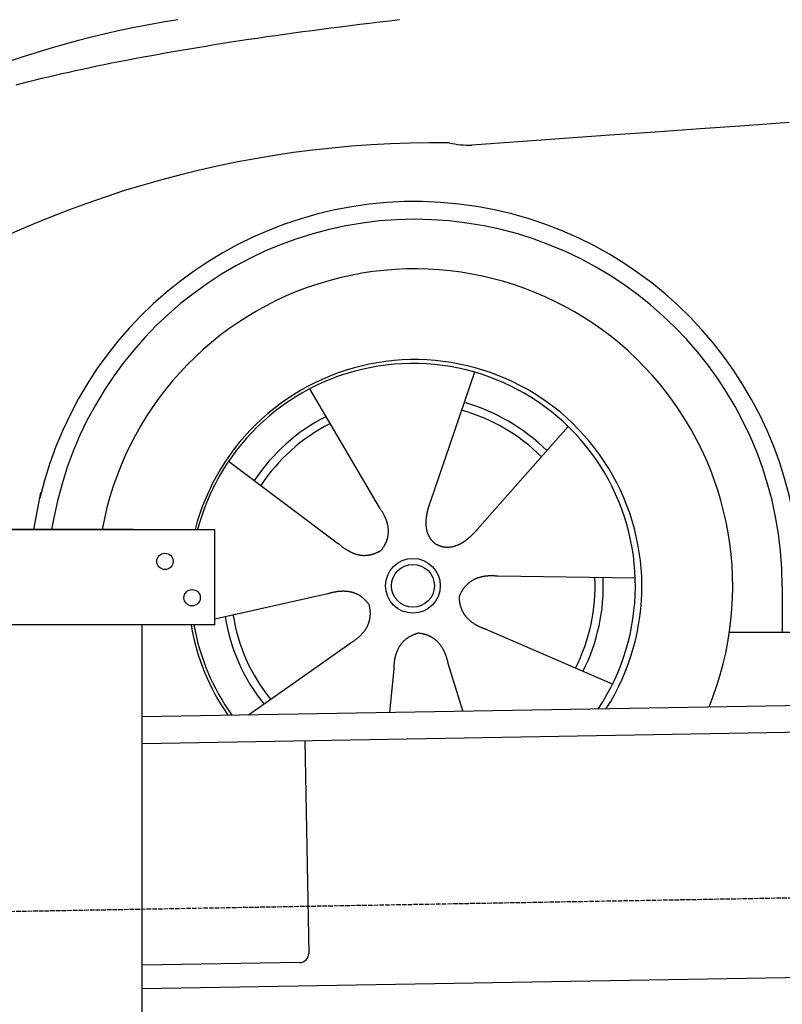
# Model space of a CAD drawing. Extents: x 562 to 7231, y 6017 to 11876.
# Tile 40 of 66: x 1598 to 2438, y 9665 to 10750. Entities that reach past the tile are written whole.
import ezdxf

# ---------------------------------------------------------------- set-up
doc = ezdxf.new("R2010")
doc.units = 0
doc.linetypes.add('GEN3', pattern=[6.25, 5, -1.25])
doc.layers.get('0').update_dxf_attribs({"linetype": 'CONTINUOUS'})
doc.layers.add('3', color=6, linetype='GEN3')
doc.layers.add('CAR', color=10, linetype='CONTINUOUS')

msp = doc.modelspace()

# ---------------------------------------------------------------- linework, layer by layer
for p, q in [((1072.775, 10188.018), (1812.775, 10188.018)), ((1722.775, 10188.018), (1482.775, 10188.018)), ((1722.775, 10188.018), (1732.775, 10188.018)), ((1732.775, 10188.018), (1812.775, 10188.018)), ((1812.775, 10083.018), (1812.775, 10188.018)), ((1812.775, 10083.018), (1072.775, 10083.018)), ((1732.775, 8077.85), (1732.775, 10083.018)), ((1732.775, 9982.073), (4386.088, 10028.386)), ((4381.612, 9998.304), (1732.775, 9952.068)), ((1911.989, 9955.196), (1916.072, 9721.232)), ((4146.361, 9724.156), (1732.775, 9682.027)), ((1906.248, 9711.059), (1732.775, 9708.031))]:
    msp.add_line(p, q)
for centre in [(1757.775, 10153.018), (1787.775, 10113.018)]:
    msp.add_circle(centre, 9)
msp.add_arc((1906.074, 9721.057), 10, 271, 1)
at = {"layer": '3'}
msp.add_line((1175.278, 9760.296), (6230.452, 9848.534), dxfattribs=at)
at = {"layer": 'CAR'}
for p, q in [((2098.676, 10361.587), (2049.7, 10218.309)), ((1916.826, 10343.01), (1993.761, 10212.594)), ((2201.851, 10301.617), (2101.592, 10188.146)), ((1827.908, 10263.417), (1949.039, 10172.563)), ((1613.545, 10188.018), (1621.317, 10228.915)), ((1635.528, 10200.896), (1633.08, 10188.018)), ((2275.713, 10134.407), (2124.312, 10136.711)), ((2437.541, 10125.599), (2437.57, 10075.189)), ((1812.775, 10089.929), (1937.188, 10117.596)), ((2250.56, 10017.751), (2111.662, 10078.038)), ((2379.358, 10075.155), (4447.567, 10076.366)), ((1849.752, 9984.114), (1961.441, 10062.693)), ((2085.883, 9988.236), (2069.765, 10040.535)), ((2005.503, 9986.833), (2010.055, 10034.436))]:
    msp.add_line(p, q, dxfattribs=at)
for points in [[(1594.12, 10678.3, 0), (1601.03, 10680.1, 0), (1608.02, 10681.8, 0), (1615.11, 10683.6, 0), (1622.28, 10685.3, 0), (1629.55, 10687.1, 0), (1636.9, 10688.8, 0), (1644.35, 10690.5, 0), (1651.88, 10692.2, 0), (1659.51, 10693.9, 0), (1667.22, 10695.5, 0), (1675.03, 10697.2, 0), (1682.92, 10698.9, 0), (1690.91, 10700.5, 0), (1698.98, 10702.2, 0), (1707.15, 10703.8, 0), (1715.4, 10705.4, 0), (1723.75, 10707, 0), (1732.18, 10708.6, 0), (1740.71, 10710.2, 0), (1749.32, 10711.7, 0), (1758.03, 10713.3, 0), (1766.82, 10714.8, 0), (1775.71, 10716.4, 0), (1784.68, 10717.9, 0), (1793.75, 10719.4, 0), (1802.9, 10720.9, 0), (1812.15, 10722.4, 0), (1821.48, 10723.9, 0), (1830.9, 10725.4, 0), (1840.42, 10726.8, 0), (1850.02, 10728.3, 0), (1859.72, 10729.7, 0), (1869.5, 10731.2, 0), (1879.38, 10732.6, 0), (1889.34, 10734, 0), (1899.4, 10735.4, 0), (1909.54, 10736.8, 0), (1919.78, 10738.1, 0), (1930.1, 10739.5, 0), (1940.52, 10740.8, 0), (1951.02, 10742.2, 0), (1961.62, 10743.5, 0), (1972.3, 10744.8, 0), (1983.08, 10746.2, 0), (1993.94, 10747.4, 0), (2004.9, 10748.7, 0), (2015.94, 10750, 0)], [(2445.24, 10636.6, 0), (2396.33, 10633.1, 0), (2347.08, 10629.6, 0), (2297.48, 10626.1, 0), (2247.54, 10622.5, 0), (2197.26, 10618.9, 0), (2146.63, 10615.2, 0), (2095.66, 10611.5, 0)], [(1993.76, 10212.6, 0), (1994.15, 10212, 0), (1994.52, 10211.5, 0), (1994.89, 10211, 0), (1995.26, 10210.4, 0), (1995.61, 10209.9, 0), (1995.96, 10209.3, 0), (1996.3, 10208.8, 0), (1996.63, 10208.2, 0), (1996.95, 10207.7, 0), (1997.27, 10207.2, 0), (1997.58, 10206.6, 0), (1997.88, 10206.1, 0), (1998.17, 10205.5, 0), (1998.45, 10205, 0), (1998.73, 10204.5, 0), (1999, 10203.9, 0), (1999.26, 10203.4, 0), (1999.52, 10202.9, 0), (1999.76, 10202.4, 0), (2000, 10201.8, 0), (2000.23, 10201.3, 0), (2000.46, 10200.8, 0), (2000.67, 10200.3, 0), (2000.88, 10199.7, 0), (2001.08, 10199.2, 0), (2001.27, 10198.7, 0), (2001.46, 10198.2, 0), (2001.63, 10197.6, 0), (2001.8, 10197.1, 0), (2001.96, 10196.6, 0), (2002.12, 10196.1, 0), (2002.26, 10195.6, 0), (2002.4, 10195.1, 0), (2002.53, 10194.5, 0), (2002.65, 10194, 0), (2002.77, 10193.5, 0), (2002.88, 10193, 0), (2002.98, 10192.5, 0), (2003.07, 10192, 0), (2003.15, 10191.5, 0), (2003.23, 10191, 0), (2003.3, 10190.5, 0), (2003.36, 10190, 0), (2003.41, 10189.5, 0), (2003.46, 10189, 0), (2003.49, 10188.5, 0), (2003.52, 10188, 0), (2003.55, 10187.5, 0), (2003.56, 10187, 0), (2003.57, 10186.5, 0), (2003.57, 10186, 0), (2003.56, 10185.5, 0), (2003.54, 10185, 0), (2003.52, 10184.5, 0), (2003.48, 10184, 0), (2003.44, 10183.5, 0), (2003.4, 10183, 0), (2003.34, 10182.5, 0), (2003.28, 10182.1, 0), (2003.21, 10181.6, 0), (2003.13, 10181.1, 0), (2003.04, 10180.6, 0), (2002.95, 10180.1, 0), (2002.85, 10179.6, 0), (2002.74, 10179.2, 0), (2002.62, 10178.7, 0), (2002.5, 10178.2, 0), (2002.36, 10177.7, 0), (2002.22, 10177.3, 0), (2002.08, 10176.8, 0), (2001.92, 10176.3, 0), (2001.76, 10175.8, 0), (2001.59, 10175.4, 0), (2001.41, 10174.9, 0), (2001.22, 10174.4, 0), (2001.03, 10174, 0), (2000.82, 10173.5, 0), (2000.61, 10173, 0), (2000.4, 10172.6, 0), (2000.17, 10172.1, 0), (1999.94, 10171.6, 0), (1999.7, 10171.2, 0), (1999.45, 10170.7, 0), (1999.19, 10170.2, 0), (1998.93, 10169.8, 0), (1998.66, 10169.3, 0), (1998.38, 10168.9, 0), (1998.09, 10168.4, 0), (1997.79, 10168, 0), (1997.49, 10167.5, 0), (1997.18, 10167, 0), (1996.86, 10166.6, 0), (1996.54, 10166.1, 0), (1996.2, 10165.7, 0), (1995.86, 10165.2, 0)], [(2049.7, 10218.3, 0), (2049.59, 10218, 0), (2049.48, 10217.7, 0), (2049.38, 10217.4, 0), (2049.27, 10217, 0), (2049.16, 10216.7, 0), (2049.05, 10216.4, 0), (2048.95, 10216.1, 0), (2048.84, 10215.7, 0), (2048.74, 10215.4, 0), (2048.64, 10215.1, 0), (2048.53, 10214.8, 0), (2048.43, 10214.4, 0), (2048.33, 10214.1, 0), (2048.23, 10213.8, 0), (2048.13, 10213.5, 0), (2048.03, 10213.1, 0), (2047.93, 10212.8, 0), (2047.83, 10212.5, 0), (2047.74, 10212.2, 0), (2047.64, 10211.8, 0), (2047.55, 10211.5, 0), (2047.46, 10211.2, 0), (2047.37, 10210.8, 0), (2047.28, 10210.5, 0), (2047.19, 10210.2, 0), (2047.1, 10209.8, 0), (2047.02, 10209.5, 0), (2046.93, 10209.2, 0), (2046.85, 10208.9, 0), (2046.77, 10208.5, 0), (2046.69, 10208.2, 0), (2046.61, 10207.9, 0), (2046.53, 10207.5, 0), (2046.46, 10207.2, 0), (2046.38, 10206.9, 0), (2046.31, 10206.5, 0), (2046.24, 10206.2, 0), (2046.17, 10205.8, 0), (2046.1, 10205.5, 0), (2046.04, 10205.2, 0), (2045.98, 10204.8, 0), (2045.91, 10204.5, 0), (2045.86, 10204.2, 0), (2045.8, 10203.8, 0), (2045.74, 10203.5, 0), (2045.69, 10203.2, 0), (2045.64, 10202.8, 0), (2045.59, 10202.5, 0), (2045.54, 10202.2, 0), (2045.5, 10201.8, 0), (2045.45, 10201.5, 0), (2045.41, 10201.2, 0), (2045.37, 10200.8, 0), (2045.34, 10200.5, 0), (2045.3, 10200.2, 0), (2045.27, 10199.8, 0), (2045.24, 10199.5, 0), (2045.21, 10199.2, 0), (2045.19, 10198.8, 0), (2045.17, 10198.5, 0), (2045.15, 10198.2, 0), (2045.13, 10197.8, 0), (2045.11, 10197.5, 0), (2045.1, 10197.2, 0), (2045.09, 10196.8, 0), (2045.08, 10196.5, 0), (2045.08, 10196.2, 0), (2045.07, 10195.8, 0), (2045.07, 10195.5, 0), (2045.07, 10195.2, 0), (2045.08, 10194.9, 0), (2045.09, 10194.5, 0), (2045.1, 10194.2, 0), (2045.11, 10193.9, 0), (2045.13, 10193.5, 0), (2045.14, 10193.2, 0), (2045.17, 10192.9, 0), (2045.19, 10192.6, 0), (2045.22, 10192.3, 0), (2045.25, 10191.9, 0), (2045.28, 10191.6, 0), (2045.31, 10191.3, 0), (2045.35, 10191, 0), (2045.39, 10190.7, 0), (2045.43, 10190.3, 0), (2045.48, 10190, 0), (2045.53, 10189.7, 0), (2045.58, 10189.4, 0), (2045.64, 10189.1, 0), (2045.7, 10188.8, 0), (2045.76, 10188.4, 0), (2045.82, 10188.1, 0), (2045.89, 10187.8, 0), (2045.96, 10187.5, 0), (2046.03, 10187.2, 0), (2046.11, 10186.9, 0), (2046.19, 10186.6, 0), (2046.27, 10186.3, 0), (2046.35, 10186, 0), (2046.44, 10185.7, 0), (2046.53, 10185.4, 0), (2046.63, 10185.1, 0), (2046.72, 10184.8, 0), (2046.83, 10184.5, 0), (2046.93, 10184.2, 0), (2047.04, 10183.9, 0), (2047.15, 10183.6, 0), (2047.26, 10183.3, 0), (2047.37, 10183.1, 0), (2047.49, 10182.8, 0), (2047.62, 10182.5, 0), (2047.74, 10182.2, 0), (2047.87, 10181.9, 0), (2048, 10181.6, 0), (2048.14, 10181.4, 0), (2048.28, 10181.1, 0), (2048.42, 10180.8, 0), (2048.56, 10180.5, 0), (2048.71, 10180.3, 0), (2048.86, 10180, 0), (2049.01, 10179.7, 0), (2049.17, 10179.5, 0), (2049.33, 10179.2, 0), (2049.5, 10179, 0), (2049.66, 10178.7, 0), (2049.83, 10178.4, 0), (2050.01, 10178.2, 0), (2050.18, 10177.9, 0), (2050.36, 10177.7, 0), (2050.54, 10177.5, 0), (2050.73, 10177.2, 0), (2050.92, 10177, 0), (2051.11, 10176.7, 0), (2051.31, 10176.5, 0), (2051.51, 10176.3, 0), (2051.71, 10176, 0), (2051.91, 10175.8, 0), (2052.12, 10175.6, 0), (2052.33, 10175.4, 0), (2052.55, 10175.1, 0), (2052.76, 10174.9, 0), (2052.99, 10174.7, 0), (2053.21, 10174.5, 0), (2053.44, 10174.3, 0), (2053.67, 10174.1, 0), (2053.9, 10173.9, 0), (2054.14, 10173.7, 0), (2054.38, 10173.5, 0), (2054.62, 10173.3, 0), (2054.86, 10173.1, 0), (2055.11, 10172.9, 0), (2055.37, 10172.7, 0), (2055.62, 10172.5, 0), (2055.88, 10172.4, 0), (2056.14, 10172.2, 0), (2056.4, 10172, 0), (2056.67, 10171.8, 0), (2056.94, 10171.7, 0), (2057.21, 10171.5, 0)], [(2101.59, 10188.1, 0), (2101.37, 10187.9, 0), (2101.15, 10187.6, 0), (2100.92, 10187.4, 0), (2100.7, 10187.1, 0), (2100.47, 10186.9, 0), (2100.24, 10186.6, 0), (2100.02, 10186.4, 0), (2099.79, 10186.1, 0), (2099.56, 10185.9, 0), (2099.33, 10185.6, 0), (2099.1, 10185.4, 0), (2098.87, 10185.1, 0), (2098.63, 10184.9, 0), (2098.4, 10184.6, 0), (2098.17, 10184.4, 0), (2097.93, 10184.1, 0), (2097.69, 10183.9, 0), (2097.46, 10183.6, 0), (2097.22, 10183.4, 0), (2096.98, 10183.2, 0), (2096.74, 10182.9, 0), (2096.5, 10182.7, 0), (2096.26, 10182.4, 0), (2096.01, 10182.2, 0), (2095.77, 10181.9, 0), (2095.53, 10181.7, 0), (2095.28, 10181.5, 0), (2095.03, 10181.2, 0), (2094.79, 10181, 0), (2094.54, 10180.8, 0), (2094.29, 10180.5, 0), (2094.04, 10180.3, 0), (2093.78, 10180.1, 0), (2093.53, 10179.8, 0), (2093.28, 10179.6, 0), (2093.02, 10179.4, 0), (2092.77, 10179.1, 0), (2092.51, 10178.9, 0), (2092.25, 10178.7, 0), (2091.99, 10178.5, 0), (2091.74, 10178.2, 0), (2091.47, 10178, 0), (2091.21, 10177.8, 0), (2090.95, 10177.6, 0), (2090.69, 10177.4, 0), (2090.42, 10177.2, 0), (2090.16, 10177, 0), (2089.89, 10176.7, 0), (2089.62, 10176.5, 0), (2089.35, 10176.3, 0), (2089.08, 10176.1, 0), (2088.81, 10175.9, 0), (2088.54, 10175.7, 0), (2088.27, 10175.5, 0), (2088, 10175.3, 0), (2087.72, 10175.1, 0), (2087.45, 10175, 0), (2087.17, 10174.8, 0), (2086.89, 10174.6, 0), (2086.62, 10174.4, 0), (2086.34, 10174.2, 0), (2086.06, 10174, 0), (2085.78, 10173.9, 0), (2085.49, 10173.7, 0), (2085.21, 10173.5, 0), (2084.93, 10173.3, 0), (2084.64, 10173.2, 0), (2084.36, 10173, 0), (2084.07, 10172.8, 0), (2083.79, 10172.7, 0), (2083.5, 10172.5, 0), (2083.21, 10172.4, 0), (2082.92, 10172.2, 0), (2082.63, 10172.1, 0), (2082.34, 10171.9, 0), (2082.05, 10171.8, 0), (2081.76, 10171.6, 0), (2081.46, 10171.5, 0), (2081.17, 10171.4, 0), (2080.88, 10171.2, 0), (2080.58, 10171.1, 0), (2080.29, 10171, 0), (2079.99, 10170.8, 0), (2079.69, 10170.7, 0), (2079.39, 10170.6, 0), (2079.1, 10170.5, 0), (2078.8, 10170.4, 0), (2078.5, 10170.3, 0), (2078.2, 10170.1, 0), (2077.9, 10170, 0), (2077.6, 10169.9, 0), (2077.29, 10169.8, 0), (2076.99, 10169.7, 0), (2076.69, 10169.7, 0), (2076.39, 10169.6, 0), (2076.08, 10169.5, 0), (2075.78, 10169.4, 0), (2075.47, 10169.3, 0), (2075.17, 10169.2, 0), (2074.87, 10169.2, 0), (2074.56, 10169.1, 0), (2074.25, 10169, 0), (2073.95, 10169, 0), (2073.64, 10168.9, 0), (2073.34, 10168.9, 0), (2073.03, 10168.8, 0), (2072.72, 10168.8, 0), (2072.42, 10168.7, 0), (2072.11, 10168.7, 0), (2071.8, 10168.6, 0), (2071.49, 10168.6, 0), (2071.19, 10168.6, 0), (2070.88, 10168.5, 0), (2070.57, 10168.5, 0), (2070.26, 10168.5, 0), (2069.96, 10168.5, 0), (2069.65, 10168.5, 0), (2069.34, 10168.5, 0), (2069.04, 10168.5, 0), (2068.73, 10168.5, 0), (2068.42, 10168.5, 0), (2068.12, 10168.5, 0), (2067.81, 10168.5, 0), (2067.5, 10168.5, 0), (2067.2, 10168.5, 0), (2066.89, 10168.5, 0), (2066.59, 10168.6, 0), (2066.28, 10168.6, 0), (2065.98, 10168.6, 0), (2065.67, 10168.7, 0), (2065.37, 10168.7, 0), (2065.07, 10168.7, 0), (2064.77, 10168.8, 0), (2064.46, 10168.8, 0), (2064.16, 10168.9, 0), (2063.86, 10169, 0), (2063.56, 10169, 0), (2063.26, 10169.1, 0), (2062.97, 10169.2, 0), (2062.67, 10169.3, 0), (2062.37, 10169.3, 0), (2062.08, 10169.4, 0), (2061.78, 10169.5, 0), (2061.49, 10169.6, 0), (2061.19, 10169.7, 0), (2060.9, 10169.8, 0), (2060.61, 10169.9, 0), (2060.32, 10170, 0), (2060.03, 10170.1, 0), (2059.74, 10170.3, 0), (2059.46, 10170.4, 0), (2059.17, 10170.5, 0), (2058.89, 10170.6, 0), (2058.61, 10170.8, 0), (2058.32, 10170.9, 0), (2058.04, 10171.1, 0), (2057.77, 10171.2, 0), (2057.49, 10171.4, 0), (2057.21, 10171.5, 0)], [(1949.04, 10172.6, 0), (1949.54, 10172.1, 0), (1950.04, 10171.7, 0), (1950.55, 10171.3, 0), (1951.05, 10170.8, 0), (1951.55, 10170.4, 0), (1952.05, 10170, 0), (1952.55, 10169.6, 0), (1953.05, 10169.2, 0), (1953.55, 10168.9, 0), (1954.05, 10168.5, 0), (1954.56, 10168.1, 0), (1955.06, 10167.8, 0), (1955.56, 10167.4, 0), (1956.06, 10167.1, 0), (1956.56, 10166.7, 0), (1957.05, 10166.4, 0), (1957.55, 10166.1, 0), (1958.05, 10165.8, 0), (1958.55, 10165.5, 0), (1959.05, 10165.2, 0), (1959.55, 10164.9, 0), (1960.05, 10164.6, 0), (1960.54, 10164.3, 0), (1961.04, 10164.1, 0), (1961.54, 10163.8, 0), (1962.04, 10163.6, 0), (1962.53, 10163.3, 0), (1963.03, 10163.1, 0), (1963.53, 10162.9, 0), (1964.02, 10162.6, 0), (1964.52, 10162.4, 0), (1965.02, 10162.2, 0), (1965.51, 10162, 0), (1966.01, 10161.9, 0), (1966.5, 10161.7, 0), (1967, 10161.5, 0), (1967.49, 10161.3, 0), (1967.99, 10161.2, 0), (1968.48, 10161, 0), (1968.98, 10160.9, 0), (1969.47, 10160.8, 0), (1969.97, 10160.6, 0), (1970.46, 10160.5, 0), (1970.95, 10160.4, 0), (1971.45, 10160.3, 0), (1971.94, 10160.2, 0), (1972.43, 10160.1, 0), (1972.93, 10160.1, 0), (1973.42, 10160, 0), (1973.91, 10159.9, 0), (1974.41, 10159.9, 0), (1974.9, 10159.8, 0), (1975.39, 10159.8, 0), (1975.88, 10159.8, 0), (1976.37, 10159.7, 0), (1976.86, 10159.7, 0), (1977.35, 10159.7, 0), (1977.85, 10159.7, 0), (1978.34, 10159.7, 0), (1978.83, 10159.8, 0), (1979.32, 10159.8, 0), (1979.81, 10159.8, 0), (1980.3, 10159.8, 0), (1980.79, 10159.9, 0), (1981.28, 10160, 0), (1981.76, 10160, 0), (1982.25, 10160.1, 0), (1982.74, 10160.2, 0), (1983.23, 10160.3, 0), (1983.72, 10160.3, 0), (1984.21, 10160.4, 0), (1984.7, 10160.6, 0), (1985.18, 10160.7, 0), (1985.67, 10160.8, 0), (1986.16, 10160.9, 0), (1986.65, 10161.1, 0), (1987.13, 10161.2, 0), (1987.62, 10161.4, 0), (1988.11, 10161.6, 0), (1988.59, 10161.7, 0), (1989.08, 10161.9, 0), (1989.56, 10162.1, 0), (1990.05, 10162.3, 0), (1990.54, 10162.5, 0), (1991.02, 10162.7, 0), (1991.51, 10162.9, 0), (1991.99, 10163.2, 0), (1992.48, 10163.4, 0), (1992.96, 10163.6, 0), (1993.44, 10163.9, 0), (1993.93, 10164.1, 0), (1994.41, 10164.4, 0), (1994.9, 10164.7, 0), (1995.38, 10165, 0), (1995.86, 10165.2, 0)], [(2124.31, 10136.7, 0), (2123.65, 10136.8, 0), (2122.98, 10136.8, 0), (2122.32, 10136.9, 0), (2121.67, 10136.9, 0), (2121.02, 10137, 0), (2120.38, 10137, 0), (2119.74, 10137, 0), (2119.11, 10137, 0), (2118.48, 10137.1, 0), (2117.85, 10137.1, 0), (2117.23, 10137.1, 0), (2116.62, 10137.1, 0), (2116.01, 10137.1, 0), (2115.4, 10137, 0), (2114.8, 10137, 0), (2114.21, 10137, 0), (2113.61, 10137, 0), (2113.03, 10136.9, 0), (2112.45, 10136.9, 0), (2111.87, 10136.8, 0), (2111.3, 10136.7, 0), (2110.73, 10136.7, 0), (2110.17, 10136.6, 0), (2109.61, 10136.5, 0), (2109.06, 10136.4, 0), (2108.51, 10136.4, 0), (2107.96, 10136.3, 0), (2107.42, 10136.2, 0), (2106.89, 10136, 0), (2106.36, 10135.9, 0), (2105.84, 10135.8, 0), (2105.32, 10135.7, 0), (2104.8, 10135.5, 0), (2104.29, 10135.4, 0), (2103.78, 10135.3, 0), (2103.28, 10135.1, 0), (2102.79, 10134.9, 0), (2102.3, 10134.8, 0), (2101.81, 10134.6, 0), (2101.33, 10134.4, 0), (2100.85, 10134.2, 0), (2100.38, 10134.1, 0), (2099.91, 10133.9, 0), (2099.45, 10133.7, 0), (2098.99, 10133.4, 0), (2098.53, 10133.2, 0), (2098.09, 10133, 0), (2097.64, 10132.8, 0), (2097.2, 10132.5, 0), (2096.77, 10132.3, 0), (2096.34, 10132.1, 0), (2095.91, 10131.8, 0), (2095.49, 10131.5, 0), (2095.08, 10131.3, 0), (2094.67, 10131, 0), (2094.26, 10130.7, 0), (2093.86, 10130.5, 0), (2093.46, 10130.2, 0), (2093.07, 10129.9, 0), (2092.68, 10129.6, 0), (2092.3, 10129.3, 0), (2091.92, 10128.9, 0), (2091.55, 10128.6, 0), (2091.18, 10128.3, 0), (2090.82, 10128, 0), (2090.46, 10127.6, 0), (2090.11, 10127.3, 0), (2089.76, 10126.9, 0), (2089.42, 10126.6, 0), (2089.08, 10126.2, 0), (2088.74, 10125.8, 0), (2088.41, 10125.5, 0), (2088.09, 10125.1, 0), (2087.77, 10124.7, 0), (2087.45, 10124.3, 0), (2087.14, 10123.9, 0), (2086.83, 10123.5, 0), (2086.53, 10123.1, 0), (2086.23, 10122.7, 0), (2085.94, 10122.2, 0), (2085.65, 10121.8, 0), (2085.37, 10121.4, 0), (2085.09, 10120.9, 0), (2084.82, 10120.5, 0), (2084.55, 10120, 0), (2084.29, 10119.5, 0), (2084.03, 10119.1, 0), (2083.78, 10118.6, 0), (2083.53, 10118.1, 0), (2083.28, 10117.6, 0), (2083.04, 10117.1, 0), (2082.81, 10116.6, 0), (2082.58, 10116.1, 0), (2082.35, 10115.6, 0), (2082.13, 10115.1, 0)], [(1937.19, 10117.6, 0), (1937.83, 10117.8, 0), (1938.47, 10118, 0), (1939.1, 10118.2, 0), (1939.73, 10118.3, 0), (1940.36, 10118.5, 0), (1940.98, 10118.7, 0), (1941.6, 10118.8, 0), (1942.22, 10119, 0), (1942.83, 10119.1, 0), (1943.44, 10119.3, 0), (1944.05, 10119.4, 0), (1944.65, 10119.5, 0), (1945.25, 10119.6, 0), (1945.85, 10119.7, 0), (1946.44, 10119.8, 0), (1947.03, 10119.9, 0), (1947.62, 10120, 0), (1948.2, 10120.1, 0), (1948.78, 10120.1, 0), (1949.35, 10120.2, 0), (1949.93, 10120.3, 0), (1950.5, 10120.3, 0), (1951.06, 10120.4, 0), (1951.63, 10120.4, 0), (1952.18, 10120.4, 0), (1952.74, 10120.4, 0), (1953.29, 10120.5, 0), (1953.84, 10120.5, 0), (1954.39, 10120.5, 0), (1954.93, 10120.5, 0), (1955.47, 10120.4, 0), (1956, 10120.4, 0), (1956.53, 10120.4, 0), (1957.06, 10120.4, 0), (1957.59, 10120.3, 0), (1958.11, 10120.3, 0), (1958.63, 10120.2, 0), (1959.14, 10120.2, 0), (1959.65, 10120.1, 0), (1960.16, 10120, 0), (1960.67, 10119.9, 0), (1961.17, 10119.8, 0), (1961.67, 10119.7, 0), (1962.16, 10119.6, 0), (1962.65, 10119.5, 0), (1963.14, 10119.4, 0), (1963.62, 10119.3, 0), (1964.1, 10119.1, 0), (1964.58, 10119, 0), (1965.05, 10118.9, 0), (1965.53, 10118.7, 0), (1965.99, 10118.5, 0), (1966.46, 10118.4, 0), (1966.92, 10118.2, 0), (1967.37, 10118, 0), (1967.83, 10117.8, 0), (1968.28, 10117.6, 0), (1968.72, 10117.4, 0), (1969.17, 10117.2, 0), (1969.61, 10117, 0), (1970.04, 10116.8, 0), (1970.48, 10116.5, 0), (1970.91, 10116.3, 0), (1971.33, 10116.1, 0), (1971.76, 10115.8, 0), (1972.18, 10115.5, 0), (1972.59, 10115.3, 0), (1973.01, 10115, 0), (1973.41, 10114.7, 0), (1973.82, 10114.4, 0), (1974.22, 10114.1, 0), (1974.62, 10113.8, 0), (1975.02, 10113.5, 0), (1975.41, 10113.2, 0), (1975.8, 10112.9, 0), (1976.19, 10112.6, 0), (1976.57, 10112.2, 0), (1976.95, 10111.9, 0), (1977.32, 10111.5, 0), (1977.69, 10111.2, 0), (1978.06, 10110.8, 0), (1978.43, 10110.4, 0), (1978.79, 10110.1, 0), (1979.15, 10109.7, 0), (1979.5, 10109.3, 0), (1979.85, 10108.9, 0), (1980.2, 10108.5, 0), (1980.55, 10108.1, 0), (1980.89, 10107.6, 0), (1981.23, 10107.2, 0), (1981.56, 10106.8, 0), (1981.89, 10106.3, 0), (1982.22, 10105.9, 0), (1982.54, 10105.4, 0), (1982.87, 10105, 0)], [(2111.66, 10078, 0), (2111.03, 10078.3, 0), (2110.4, 10078.5, 0), (2109.78, 10078.7, 0), (2109.17, 10078.9, 0), (2108.56, 10079.2, 0), (2107.96, 10079.4, 0), (2107.37, 10079.6, 0), (2106.78, 10079.9, 0), (2106.2, 10080.1, 0), (2105.63, 10080.4, 0), (2105.06, 10080.6, 0), (2104.51, 10080.9, 0), (2103.95, 10081.1, 0), (2103.41, 10081.4, 0), (2102.87, 10081.7, 0), (2102.34, 10082, 0), (2101.82, 10082.2, 0), (2101.3, 10082.5, 0), (2100.79, 10082.8, 0), (2100.28, 10083.1, 0), (2099.79, 10083.4, 0), (2099.3, 10083.7, 0), (2098.82, 10084, 0), (2098.34, 10084.3, 0), (2097.87, 10084.6, 0), (2097.41, 10084.9, 0), (2096.95, 10085.2, 0), (2096.5, 10085.5, 0), (2096.06, 10085.8, 0), (2095.63, 10086.2, 0), (2095.2, 10086.5, 0), (2094.78, 10086.8, 0), (2094.37, 10087.1, 0), (2093.96, 10087.5, 0), (2093.56, 10087.8, 0), (2093.16, 10088.2, 0), (2092.78, 10088.5, 0), (2092.4, 10088.9, 0), (2092.03, 10089.2, 0), (2091.66, 10089.6, 0), (2091.3, 10090, 0), (2090.95, 10090.3, 0), (2090.6, 10090.7, 0), (2090.27, 10091.1, 0), (2089.93, 10091.5, 0), (2089.61, 10091.8, 0), (2089.29, 10092.2, 0), (2088.98, 10092.6, 0), (2088.68, 10093, 0), (2088.38, 10093.4, 0), (2088.09, 10093.8, 0), (2087.81, 10094.2, 0), (2087.53, 10094.6, 0), (2087.26, 10095, 0), (2087, 10095.4, 0), (2086.74, 10095.9, 0), (2086.49, 10096.3, 0), (2086.25, 10096.7, 0), (2086.02, 10097.1, 0), (2085.79, 10097.6, 0), (2085.57, 10098, 0), (2085.35, 10098.5, 0), (2085.14, 10098.9, 0), (2084.94, 10099.4, 0), (2084.75, 10099.8, 0), (2084.56, 10100.3, 0), (2084.38, 10100.7, 0), (2084.21, 10101.2, 0), (2084.04, 10101.7, 0), (2083.88, 10102.1, 0), (2083.73, 10102.6, 0), (2083.58, 10103.1, 0), (2083.45, 10103.6, 0), (2083.31, 10104, 0), (2083.19, 10104.5, 0), (2083.07, 10105, 0), (2082.96, 10105.5, 0), (2082.86, 10106, 0), (2082.76, 10106.5, 0), (2082.67, 10107, 0), (2082.58, 10107.6, 0), (2082.51, 10108.1, 0), (2082.44, 10108.6, 0), (2082.37, 10109.1, 0), (2082.32, 10109.6, 0), (2082.27, 10110.2, 0), (2082.23, 10110.7, 0), (2082.19, 10111.2, 0), (2082.16, 10111.8, 0), (2082.14, 10112.3, 0), (2082.12, 10112.9, 0), (2082.12, 10113.4, 0), (2082.11, 10114, 0), (2082.12, 10114.5, 0), (2082.13, 10115.1, 0)], [(1961.44, 10062.7, 0), (1962.02, 10063, 0), (1962.59, 10063.4, 0), (1963.15, 10063.7, 0), (1963.7, 10064.1, 0), (1964.25, 10064.4, 0), (1964.79, 10064.8, 0), (1965.32, 10065.1, 0), (1965.85, 10065.5, 0), (1966.37, 10065.8, 0), (1966.88, 10066.2, 0), (1967.38, 10066.6, 0), (1967.87, 10066.9, 0), (1968.36, 10067.3, 0), (1968.84, 10067.7, 0), (1969.31, 10068, 0), (1969.78, 10068.4, 0), (1970.24, 10068.8, 0), (1970.69, 10069.2, 0), (1971.13, 10069.5, 0), (1971.56, 10069.9, 0), (1971.99, 10070.3, 0), (1972.41, 10070.7, 0), (1972.82, 10071.1, 0), (1973.23, 10071.5, 0), (1973.63, 10071.9, 0), (1974.02, 10072.3, 0), (1974.4, 10072.7, 0), (1974.77, 10073.1, 0), (1975.14, 10073.5, 0), (1975.5, 10073.9, 0), (1975.86, 10074.3, 0), (1976.2, 10074.7, 0), (1976.54, 10075.1, 0), (1976.87, 10075.5, 0), (1977.19, 10075.9, 0), (1977.51, 10076.4, 0), (1977.81, 10076.8, 0), (1978.12, 10077.2, 0), (1978.41, 10077.6, 0), (1978.69, 10078.1, 0), (1978.97, 10078.5, 0), (1979.24, 10078.9, 0), (1979.5, 10079.3, 0), (1979.76, 10079.8, 0), (1980.01, 10080.2, 0), (1980.25, 10080.7, 0), (1980.48, 10081.1, 0), (1980.71, 10081.6, 0), (1980.93, 10082, 0), (1981.14, 10082.4, 0), (1981.34, 10082.9, 0), (1981.53, 10083.4, 0), (1981.72, 10083.8, 0), (1981.9, 10084.3, 0), (1982.08, 10084.7, 0), (1982.24, 10085.2, 0), (1982.4, 10085.7, 0), (1982.55, 10086.1, 0), (1982.69, 10086.6, 0), (1982.83, 10087.1, 0), (1982.96, 10087.5, 0), (1983.08, 10088, 0), (1983.19, 10088.5, 0), (1983.3, 10089, 0), (1983.4, 10089.5, 0), (1983.49, 10089.9, 0), (1983.57, 10090.4, 0), (1983.65, 10090.9, 0), (1983.71, 10091.4, 0), (1983.78, 10091.9, 0), (1983.83, 10092.4, 0), (1983.87, 10092.9, 0), (1983.91, 10093.4, 0), (1983.94, 10093.9, 0), (1983.97, 10094.4, 0), (1983.98, 10094.9, 0), (1983.99, 10095.4, 0), (1983.99, 10095.9, 0), (1983.99, 10096.4, 0), (1983.97, 10097, 0), (1983.95, 10097.5, 0), (1983.92, 10098, 0), (1983.89, 10098.5, 0), (1983.84, 10099, 0), (1983.79, 10099.6, 0), (1983.73, 10100.1, 0), (1983.67, 10100.6, 0), (1983.59, 10101.2, 0), (1983.51, 10101.7, 0), (1983.42, 10102.2, 0), (1983.33, 10102.8, 0), (1983.22, 10103.3, 0), (1983.11, 10103.9, 0), (1982.99, 10104.4, 0), (1982.87, 10105, 0)], [(2010.05, 10034.4, 0), (2010.07, 10035.1, 0), (2010.08, 10035.8, 0), (2010.1, 10036.4, 0), (2010.13, 10037.1, 0), (2010.16, 10037.7, 0), (2010.2, 10038.4, 0), (2010.25, 10039, 0), (2010.3, 10039.6, 0), (2010.35, 10040.3, 0), (2010.41, 10040.9, 0), (2010.48, 10041.5, 0), (2010.55, 10042.1, 0), (2010.63, 10042.7, 0), (2010.71, 10043.3, 0), (2010.8, 10043.9, 0), (2010.9, 10044.5, 0), (2011, 10045.1, 0), (2011.1, 10045.7, 0), (2011.22, 10046.2, 0), (2011.33, 10046.8, 0), (2011.46, 10047.4, 0), (2011.58, 10047.9, 0), (2011.72, 10048.5, 0), (2011.86, 10049, 0), (2012, 10049.6, 0), (2012.16, 10050.1, 0), (2012.31, 10050.6, 0), (2012.47, 10051.2, 0), (2012.64, 10051.7, 0), (2012.82, 10052.2, 0), (2013, 10052.7, 0), (2013.18, 10053.2, 0), (2013.37, 10053.7, 0), (2013.57, 10054.2, 0), (2013.77, 10054.7, 0), (2013.98, 10055.2, 0), (2014.19, 10055.6, 0), (2014.41, 10056.1, 0), (2014.63, 10056.6, 0), (2014.86, 10057, 0), (2015.1, 10057.5, 0), (2015.34, 10057.9, 0), (2015.59, 10058.4, 0), (2015.84, 10058.8, 0), (2016.1, 10059.2, 0), (2016.36, 10059.7, 0), (2016.63, 10060.1, 0), (2016.91, 10060.5, 0), (2017.19, 10060.9, 0), (2017.47, 10061.3, 0), (2017.76, 10061.7, 0), (2018.06, 10062.1, 0), (2018.36, 10062.5, 0), (2018.67, 10062.9, 0), (2018.99, 10063.3, 0), (2019.31, 10063.6, 0), (2019.63, 10064, 0), (2019.97, 10064.4, 0), (2020.3, 10064.7, 0), (2020.64, 10065.1, 0), (2020.99, 10065.4, 0), (2021.35, 10065.8, 0), (2021.71, 10066.1, 0), (2022.07, 10066.4, 0), (2022.44, 10066.8, 0), (2022.82, 10067.1, 0), (2023.2, 10067.4, 0), (2023.59, 10067.7, 0), (2023.98, 10068, 0), (2024.38, 10068.3, 0), (2024.78, 10068.6, 0), (2025.2, 10068.9, 0), (2025.61, 10069.2, 0), (2026.03, 10069.4, 0), (2026.46, 10069.7, 0), (2026.89, 10070, 0), (2027.33, 10070.2, 0), (2027.77, 10070.5, 0), (2028.22, 10070.7, 0), (2028.68, 10071, 0), (2029.14, 10071.2, 0), (2029.61, 10071.4, 0), (2030.08, 10071.7, 0), (2030.56, 10071.9, 0), (2031.04, 10072.1, 0), (2031.53, 10072.3, 0), (2032.02, 10072.5, 0), (2032.52, 10072.7, 0), (2033.03, 10072.9, 0), (2033.54, 10073.1, 0), (2034.06, 10073.3, 0), (2034.58, 10073.5, 0), (2035.11, 10073.6, 0), (2035.64, 10073.8, 0), (2036.18, 10074, 0)], [(2069.77, 10040.5, 0), (2069.62, 10041.2, 0), (2069.47, 10041.8, 0), (2069.32, 10042.5, 0), (2069.16, 10043.1, 0), (2068.99, 10043.7, 0), (2068.82, 10044.4, 0), (2068.65, 10045, 0), (2068.48, 10045.6, 0), (2068.29, 10046.2, 0), (2068.11, 10046.8, 0), (2067.92, 10047.4, 0), (2067.73, 10048, 0), (2067.53, 10048.5, 0), (2067.32, 10049.1, 0), (2067.12, 10049.7, 0), (2066.9, 10050.2, 0), (2066.69, 10050.8, 0), (2066.47, 10051.3, 0), (2066.24, 10051.9, 0), (2066.01, 10052.4, 0), (2065.78, 10052.9, 0), (2065.54, 10053.4, 0), (2065.3, 10054, 0), (2065.05, 10054.5, 0), (2064.8, 10055, 0), (2064.54, 10055.5, 0), (2064.28, 10055.9, 0), (2064.01, 10056.4, 0), (2063.74, 10056.9, 0), (2063.47, 10057.4, 0), (2063.19, 10057.8, 0), (2062.91, 10058.3, 0), (2062.62, 10058.7, 0), (2062.33, 10059.2, 0), (2062.04, 10059.6, 0), (2061.73, 10060, 0), (2061.43, 10060.5, 0), (2061.12, 10060.9, 0), (2060.81, 10061.3, 0), (2060.49, 10061.7, 0), (2060.17, 10062.1, 0), (2059.84, 10062.5, 0), (2059.51, 10062.9, 0), (2059.17, 10063.2, 0), (2058.83, 10063.6, 0), (2058.49, 10064, 0), (2058.14, 10064.3, 0), (2057.78, 10064.7, 0), (2057.43, 10065, 0), (2057.06, 10065.4, 0), (2056.7, 10065.7, 0), (2056.33, 10066, 0), (2055.95, 10066.3, 0), (2055.57, 10066.7, 0), (2055.19, 10067, 0), (2054.8, 10067.3, 0), (2054.4, 10067.6, 0), (2054.01, 10067.9, 0), (2053.6, 10068.1, 0), (2053.2, 10068.4, 0), (2052.79, 10068.7, 0), (2052.37, 10068.9, 0), (2051.95, 10069.2, 0), (2051.53, 10069.4, 0), (2051.1, 10069.7, 0), (2050.67, 10069.9, 0), (2050.23, 10070.2, 0), (2049.79, 10070.4, 0), (2049.34, 10070.6, 0), (2048.89, 10070.8, 0), (2048.43, 10071, 0), (2047.97, 10071.2, 0), (2047.51, 10071.4, 0), (2047.04, 10071.6, 0), (2046.57, 10071.8, 0), (2046.09, 10071.9, 0), (2045.61, 10072.1, 0), (2045.12, 10072.3, 0), (2044.63, 10072.4, 0), (2044.14, 10072.6, 0), (2043.64, 10072.7, 0), (2043.13, 10072.8, 0), (2042.63, 10073, 0), (2042.11, 10073.1, 0), (2041.6, 10073.2, 0), (2041.08, 10073.3, 0), (2040.55, 10073.4, 0), (2040.02, 10073.5, 0), (2039.48, 10073.6, 0), (2038.95, 10073.7, 0), (2038.4, 10073.7, 0), (2037.85, 10073.8, 0), (2037.3, 10073.9, 0), (2036.74, 10073.9, 0), (2036.18, 10074, 0)]]:
    msp.add_polyline3d(points, dxfattribs=at)
for radius in [30.149, 23.625]:
    msp.add_circle((2030.852, 10126.162), radius, dxfattribs=at)
for centre, radius, start, end in [((1948.331, 9641.478), 1122.346, 99.041455, 125.439688), ((2055.922, 9472.982), 1141.189, 89.25076, 123.673186), ((2095.273, 10728.879), 117.375, 257.987521, 270.190377), ((2032.978, 10125.362), 424.162, 0.192824, 166.73093), ((2032.978, 10125.362), 404.563, 0.033544, 169.239433), ((2032.978, 10125.362), 350, 337.773476, 169.687605), ((2032.978, 10125.362), 250, 327.487815, 165.485733), ((2030.852, 10126.162), 245, 326.472801, 165.376201), ((2030.852, 10126.162), 209.639, 45.264004, 74.401452), ((2030.852, 10126.162), 200.649, 45.117179, 74.548278), ((2030.852, 10126.162), 209.639, 117.264004, 146.401452), ((2030.852, 10126.162), 200.649, 117.117179, 146.548278), ((2030.852, 10126.162), 200.649, 333.117179, 2.548278), ((2030.852, 10126.162), 209.639, 333.264004, 2.401452), ((2030.852, 10126.162), 209.639, 189.264004, 218.401452), ((2030.852, 10126.162), 200.649, 189.117179, 218.548278), ((2032.978, 10125.362), 250, 189.751711, 214.512185), ((2030.852, 10126.162), 245, 190.142686, 215.527199)]:
    msp.add_arc(centre, radius, start, end, dxfattribs=at)

doc.saveas('drawing.dxf')
